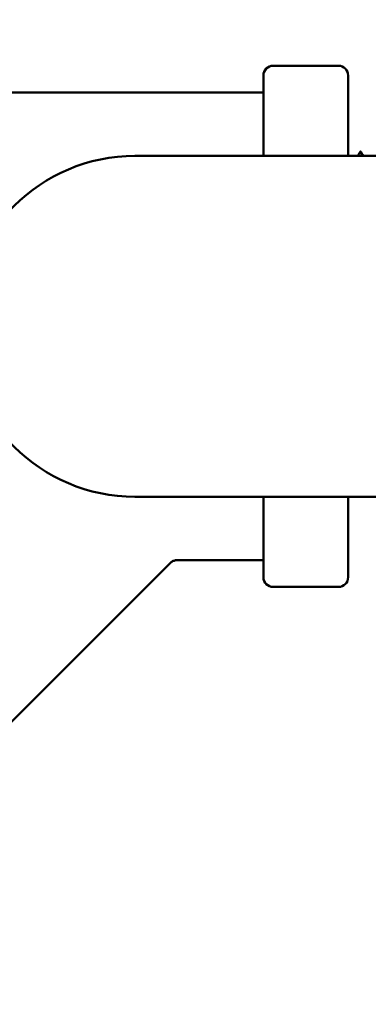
# Model space of a CAD drawing. Header units: inches. Extents: x 0.1 to 33.9, y 0.6 to 21.4.
# Tile 8 of 39: x 11.5 to 12.3, y 4.2 to 6.4. Entities that reach past the tile are written whole.
import ezdxf

# ---------------------------------------------------------------- set-up
doc = ezdxf.new("R2010")
doc.units = ezdxf.units.IN
doc.header["$MEASUREMENT"] = 0
doc.layers.add('Dimension (ANSI)', color=7, linetype='Continuous', lineweight=25)
doc.layers.add('Visible (ANSI)', color=7, linetype='Continuous', lineweight=50)
doc.styles.add('Note Text (ANSI)', font='tahoma.ttf')
doc.dimstyles.new('Default (ANSI)', dxfattribs={"dimtxt": 0.12, "dimasz": 0.098425, "dimexe": 0.125, "dimexo": 0.0625, "dimgap": 0.031496, "dimtad": 0, "dimtih": 1, "dimtoh": 1, "dimrnd": 1e-08, "dimzin": 4, "dimdsep": 46, "dimtxsty": 'Note Text (ANSI)', "dimcen": 0.09, "dimdle": 0.393701, "dimclrd": 256, "dimclre": 256, "dimclrt": 256, "dimadec": 0, "dimazin": 1, "dimtfac": 1, "dimtofl": 0, "dimtmove": 0, "dimatfit": 3, "dimfxl": 1, "dimtolj": 1, "dimtzin": 4, "dimlwd": -1, "dimlwe": -1, "dimarcsym": 0})

# ---------------------------------------------------------------- blocks, each defined once
blk = doc.blocks.new('*D7')
at = {"layer": 'Defpoints', "color": 0, "transparency": 16777216}
for p in [(9.1025, 11.6968), (19.1619, 11.6968), (17.8233, 4.6641)]:
    blk.add_point(p, dxfattribs=at)
at = {"layer": 'Dimension (ANSI)', "transparency": 16777216}
for p, q in [((9.165, 11.6968), (19.2869, 11.6968)), ((19.1619, 11.5984), (19.1619, 8.2913)), ((19.1619, 4.7625), (19.1619, 8.0697)), ((17.8858, 4.6641), (19.2869, 4.6641))]:
    blk.add_line(p, q, dxfattribs=at)
for points in [[(19.1455, 11.5984), (19.1783, 11.5984), (19.1619, 11.6968)], [(19.1455, 4.7625), (19.1783, 4.7625), (19.1619, 4.6641)]]:
    blk.add_solid(points, dxfattribs=at)
at = {"layer": 'Dimension (ANSI)', "transparency": 16777216, "insert": (18.9472, 8.2598), "char_height": 0.12, "attachment_point": 1, "style": 'Note Text (ANSI)'}
blk.add_mtext('\\A1;(7.03)', dxfattribs=at)
blk = doc.blocks.new('*D10')
at = {"layer": 'Defpoints', "color": 0, "transparency": 16777216}
for p in [(6.1316, 7.4681), (17.4372, 4.6641), (6.1316, 1.672)]:
    blk.add_point(p, dxfattribs=at)
at = {"layer": 'Dimension (ANSI)', "transparency": 16777216}
for p, q in [((6.1316, 7.4056), (6.1316, 1.547)), ((17.4372, 4.6016), (17.4372, 1.547)), ((6.23, 1.672), (11.4932, 1.672)), ((17.3388, 1.672), (12.0756, 1.672))]:
    blk.add_line(p, q, dxfattribs=at)
for points in [[(6.23, 1.6884), (6.23, 1.6556), (6.1316, 1.672)], [(17.3388, 1.6884), (17.3388, 1.6556), (17.4372, 1.672)]]:
    blk.add_solid(points, dxfattribs=at)
at = {"layer": 'Dimension (ANSI)', "transparency": 16777216, "insert": (11.5247, 1.7513), "char_height": 0.12, "attachment_point": 1, "style": 'Note Text (ANSI)'}
blk.add_mtext('\\A1;(11.31)', dxfattribs=at)

msp = doc.modelspace()

# ---------------------------------------------------------------- linework, layer by layer
at = {"layer": 'Visible (ANSI)'}
for p, q in [((12.0817, 6.3111), (12.2282, 6.3111)), ((12.0599, 6.1086), (12.0599, 6.2893)), ((12.2499, 6.2893), (12.2499, 6.1086)), ((10.2499, 6.2511), (12.0599, 6.2511)), ((11.7717, 6.1086), (14.2388, 6.1086)), ((12.2732, 6.1118), (12.2773, 6.1184)), ((12.2783, 6.1184), (12.2817, 6.113)), ((14.2388, 5.3436), (11.7717, 5.3436)), ((12.0599, 5.1628), (12.0599, 5.3436)), ((12.2499, 5.3436), (12.2499, 5.1628)), ((11.0283, 4.372), (11.851, 5.1947)), ((11.8664, 5.2011), (12.0599, 5.2011)), ((12.0817, 5.1411), (12.2282, 5.1411))]:
    msp.add_line(p, q, dxfattribs=at)
for centre, radius, start, end in [((12.0817, 6.2893), 0.0218, 90, 180), ((12.2282, 6.2893), 0.0218, 0, 90), ((11.7717, 5.7261), 0.3825, 90, 270), ((12.0817, 5.1628), 0.0218, 180, 270), ((12.2282, 5.1628), 0.0218, 270, 0)]:
    msp.add_arc(centre, radius, start, end, dxfattribs=at)
for points in [[(12.2712, 6.1086), (12.2719, 6.1096), (12.2725, 6.1107), (12.2732, 6.1118)], [(12.2817, 6.113), (12.2826, 6.1115), (12.2835, 6.1101), (12.2844, 6.1086)]]:
    msp.add_open_spline(points, degree=3, dxfattribs=at)
for points, knots in [([(12.2804, 6.1086), (12.2796, 6.1146), (12.2788, 6.118), (12.2778, 6.1189), (12.2776, 6.1188), (12.2773, 6.1184)], [2.9181544, 2.9181544, 2.9181544, 2.9181544, 3.1220486, 3.1220486, 3.1918669, 3.1918669, 3.1918669, 3.1918669]), ([(11.8664, 5.2011), (11.8641, 5.2011), (11.8617, 5.2007), (11.8573, 5.1992), (11.8552, 5.1981), (11.8525, 5.1961), (11.8517, 5.1954), (11.851, 5.1947)], [0, 0, 0, 0, 0.01788384, 0.01788384, 0.03547684, 0.03547684, 0.04322855, 0.04322855, 0.04322855, 0.04322855])]:
    msp.add_open_spline(points, degree=3, knots=knots, dxfattribs=at)

# ---------------------------------------------------------------- dimensions: what is measured, and where the dimension line sits
at = {"layer": 'Dimension (ANSI)'}
for base, p1, p2, angle, override, picture, middle in [((19.1619, 11.6968), (17.8233, 4.6641), (9.1025, 11.6968), 90, {"dimgap": 0.031496, "dimdec": 2, "dimtol": 0, "dimlim": 0, "dimtp": 0, "dimtm": 0, "dimtdec": 2, "dimatfit": 1}, '*D7', (19.1619, 8.1805)), ((6.1316, 1.672), (17.4372, 4.6641), (6.1316, 7.4681), 180, {"dimgap": 0.031496, "dimtih": 0, "dimtoh": 0, "dimdec": 2, "dimtol": 0, "dimlim": 0, "dimtp": 0, "dimtm": 0, "dimtdec": 2, "dimatfit": 1}, '*D10', (11.7844, 1.672))]:
    dim = msp.add_linear_dim(base=base, p1=p1, p2=p2, angle=angle, text='(<>)', dimstyle='Default (ANSI)', override=override, dxfattribs=at)
    dim.commit()
    dim.dimension.update_dxf_attribs({"geometry": picture, "text_midpoint": middle, "dimtype": 160})

doc.saveas('drawing.dxf')
